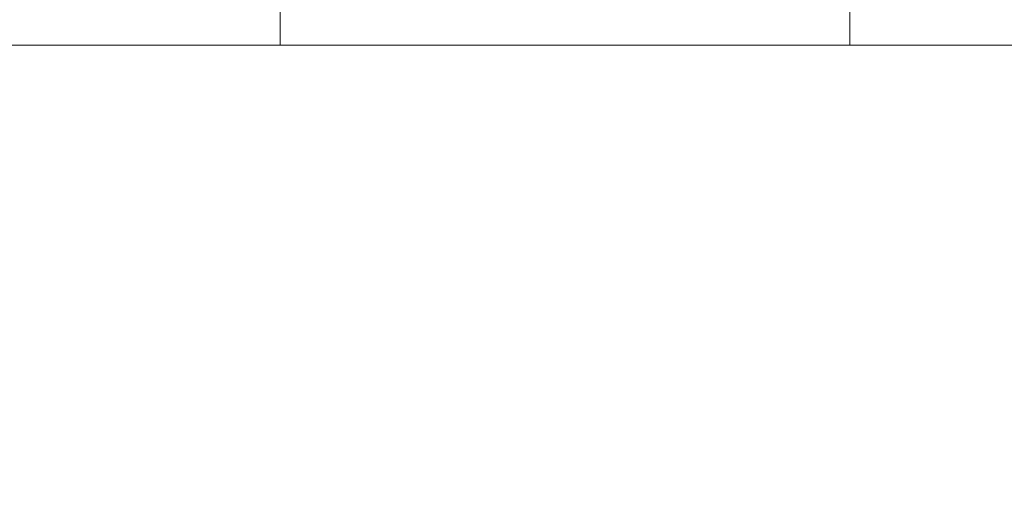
# Model space of a CAD drawing. Header units: millimetres. Extents: x -27714 to -5776, y 5810 to 9208.
# Tile 16 of 256: x -25672 to -25662, y 7009 to 7014. Entities that reach past the tile are written whole.
import ezdxf

# ---------------------------------------------------------------- set-up
doc = ezdxf.new("R2010")
doc.units = ezdxf.units.MM
for name, color, linetype in [('TEXTO', 7, 'Continuous'), ('TEXTO @ 100', 7, 'Continuous'), ('TEXTO @ 200', 7, 'Continuous')]:
    doc.layers.add(name, color=color, linetype=linetype)

# ---------------------------------------------------------------- blocks, each defined once
blk = doc.blocks.new('SIMBOLO NOMENCLATURA')
at = {"linetype": 'Continuous'}
blk.add_circle((-30, 0), 30, dxfattribs=at)
blk = doc.blocks.new('*U147')
at = {"layer": 'TEXTO @ 100', "linetype": 'Continuous', "xscale": 20, "yscale": 20, "zscale": 20}
blk.add_blockref('SIMBOLO NOMENCLATURA', (-25314.228, 7009.918), dxfattribs=at)
at = {"layer": 'TEXTO @ 200', "linetype": 'Continuous', "xscale": 40, "yscale": 40, "zscale": 40}
blk.add_blockref('SIMBOLO NOMENCLATURA', (-25314.228, 7009.918), dxfattribs=at)
blk = doc.blocks.new('*U151')
at = {"layer": 'TEXTO @ 100', "linetype": 'Continuous', "xscale": 20, "yscale": 20, "zscale": 20}
blk.add_blockref('SIMBOLO NOMENCLATURA', (-25312.564, 7079.25), dxfattribs=at)
at = {"layer": 'TEXTO @ 200', "linetype": 'Continuous', "xscale": 40, "yscale": 40, "zscale": 40}
blk.add_blockref('SIMBOLO NOMENCLATURA', (-25312.564, 7079.25), dxfattribs=at)
blk = doc.blocks.new('*U155')
at = {"layer": 'TEXTO @ 200', "linetype": 'Continuous', "xscale": 40, "yscale": 40, "zscale": 40}
blk.add_blockref('SIMBOLO NOMENCLATURA', (-23654.527, 7584.979), dxfattribs=at)
blk = doc.blocks.new('*U159')
at = {"layer": 'TEXTO @ 200', "linetype": 'Continuous', "xscale": 40, "yscale": 40, "zscale": 40}
blk.add_blockref('SIMBOLO NOMENCLATURA', (-23783.068, 7189.489), dxfattribs=at)

msp = doc.modelspace()

# ---------------------------------------------------------------- linework, layer by layer
at = {"color": 7, "linetype": 'Continuous', "lineweight": 0}
for p, q in [((-25669.2505, 7014.233), (-25669.2505, 7013.633)), ((-25669.2505, 7014.233), (-25669.2505, 7013.633)), ((-25663.2505, 7014.233), (-25663.2505, 7013.633)), ((-25663.2505, 7014.233), (-25663.2505, 7013.633)), ((-25652.2282, 7013.633), (-25675.2058, 7013.633))]:
    msp.add_line(p, q, dxfattribs=at)

# ---------------------------------------------------------------- block references
at = {"layer": 'TEXTO'}
for name in ['*U155', '*U159', '*U151', '*U147']:
    msp.add_blockref(name, (0, 0), dxfattribs=at)

doc.saveas('drawing.dxf')
